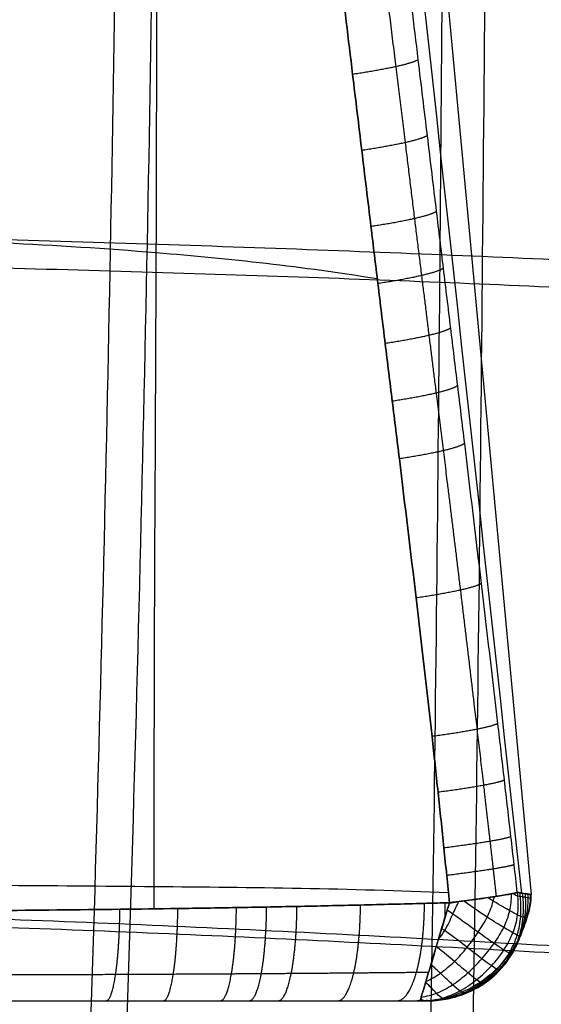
# Model space of a CAD drawing. Header units: millimetres. Extents: x -249 to 203, y -300 to 273.
# Tile 19 of 170: x 128 to 166, y -225 to -155. Entities that reach past the tile are written whole.
import ezdxf

# ---------------------------------------------------------------- set-up
doc = ezdxf.new("R2010")
doc.units = ezdxf.units.MM
doc.header["$MEASUREMENT"] = 0
doc.layers.add('CORPO', color=7, linetype='Continuous')
doc.layers.add('GAMBE', color=7, linetype='Continuous')

msp = doc.modelspace()

# ---------------------------------------------------------------- linework, layer by layer
at = {"layer": 'CORPO'}
for points in [[(131.28, 142.959, 429.777), (142.459, 22.842, 437.439), (153.639, -97.274, 445.1), (164.819, -217.39, 452.762)], [(164.149, -217.287, 444.786), (151.113, -98.042, 435.314), (138.077, 21.203, 425.841), (125.041, 140.449, 416.369)], [(164.819, -217.39, 452.762), (164.485, -217.339, 448.775), (164.149, -217.287, 444.788), (163.812, -217.236, 440.801)]]:
    msp.add_open_spline(points, degree=3, dxfattribs=at)
for points, knots in [([(119.791, 136.101, 404.717), (119.84, 135.768, 404.766), (119.999, 134.705, 404.921), (120.264, 132.911, 405.179), (120.665, 130.16, 405.565), (121.047, 127.493, 405.923), (121.409, 124.911, 406.256), (121.854, 121.702, 406.659), (122.462, 117.215, 407.193), (123.472, 109.525, 408.046), (124.396, 102.243, 408.785), (125.258, 95.376, 409.461), (125.849, 90.666, 409.925), (126.513, 85.394, 410.451), (127.326, 78.994, 411.106), (128.263, 71.656, 411.871), (129.613, 61.12, 412.983), (130.962, 50.588, 414.099), (132.3, 40.054, 415.196), (133.299, 32.157, 416.009), (134.294, 24.259, 416.817), (135.618, 13.725, 417.891), (136.94, 3.182, 418.964), (138.261, -7.369, 420.037), (139.251, -15.294, 420.844), (140.241, -23.218, 421.65), (141.557, -33.78, 422.725), (142.869, -44.335, 423.795), (144.174, -54.884, 424.858), (145.151, -62.788, 425.652), (146.125, -70.692, 426.446), (147.099, -78.597, 427.24), (148.071, -86.504, 428.036), (149.043, -94.415, 428.835), (150.014, -102.327, 429.636), (150.983, -110.241, 430.439), (151.95, -118.156, 431.241), (152.919, -126.106, 432.041), (153.9, -134.204, 432.844), (154.863, -142.183, 433.626), (155.807, -150.006, 434.394), (156.633, -156.856, 435.076), (157.374, -162.998, 435.7), (157.976, -167.979, 436.218), (158.533, -172.575, 436.708), (159.037, -176.737, 437.163), (159.544, -180.921, 437.625), (160.28, -187.02, 438.296), (161.245, -195.085, 439.154), (162.189, -203.13, 439.892), (162.89, -209.185, 440.345), (163.278, -212.559, 440.56), (163.585, -215.242, 440.707), (163.737, -216.574, 440.771), (163.812, -217.236, 440.801)], [58.246431, 58.246431, 58.246431, 58.246431, 59.264495, 61.502755, 63.741015, 67.682417, 69.653118, 71.623819, 77.474919, 83.326019, 95.028219, 99.607262, 104.186306, 109.334921, 115.6276, 123.636413, 131.645226, 147.662878, 155.663547, 163.664216, 171.664871, 179.665526, 195.67399, 203.699715, 211.72544, 219.751146, 227.776853, 243.814897, 251.817126, 259.819356, 267.821586, 275.823816, 283.830358, 291.836901, 299.849226, 307.86155, 315.873869, 323.886188, 332.002584, 340.46076, 348.10699, 355.75322, 361.25525, 366.757281, 370.880508, 375.215615, 379.404637, 383.593658, 393.746301, 403.898944, 407.993521, 412.088097, 414.11341, 416.116732, 416.116732, 416.116732, 416.116732]), ([(158.971, -217.977, 434.698), (158.907, -217.327, 434.681), (158.778, -216.019, 434.641), (158.511, -213.382, 434.541), (158.163, -210.063, 434.382), (157.515, -204.096, 434.022), (156.598, -196.141, 433.392), (155.627, -188.122, 432.624), (154.881, -182.033, 432.017), (154.367, -177.852, 431.597), (153.858, -173.669, 431.183), (153.299, -169.055, 430.737), (152.695, -164.056, 430.267), (151.954, -157.896, 429.701), (151.131, -151.032, 429.085), (150.195, -143.2, 428.388), (149.24, -135.218, 427.679), (148.264, -127.126, 426.946), (147.298, -119.178, 426.212), (146.333, -111.263, 425.472), (145.364, -103.345, 424.729), (144.396, -95.429, 423.986), (143.431, -87.511, 423.244), (142.469, -79.598, 422.505), (141.512, -71.687, 421.767), (140.556, -63.778, 421.029), (139.603, -55.869, 420.29), (138.331, -45.314, 419.3), (137.058, -34.753, 418.3), (135.784, -24.182, 417.296), (134.83, -16.25, 416.541), (133.877, -8.318, 415.786), (132.612, 2.245, 414.781), (131.354, 12.801, 413.777), (130.104, 23.347, 412.774), (129.171, 31.254, 412.02), (128.242, 39.16, 411.264), (127.004, 49.701, 410.245), (125.77, 60.251, 409.212), (124.54, 70.814, 408.186), (123.689, 78.177, 407.481), (122.952, 84.602, 406.879), (122.352, 89.899, 406.397), (121.816, 94.621, 405.972), (121.031, 101.496, 405.352), (120.179, 108.766, 404.67), (119.224, 116.42, 403.868), (118.64, 120.878, 403.359), (118.207, 124.063, 402.972), (117.851, 126.625, 402.65), (117.498, 129.097, 402.325), (117.228, 130.927, 402.073), (117.146, 131.481, 401.996)], [-416.117025, -416.117025, -416.117025, -416.117025, -414.11341, -412.088097, -407.993521, -403.898944, -393.746301, -383.593658, -379.404637, -375.215615, -370.880508, -366.757281, -361.25525, -355.75322, -348.10699, -340.46076, -332.002584, -323.886188, -315.873869, -307.86155, -299.849226, -291.836901, -283.830358, -275.823816, -267.821586, -259.819356, -251.817126, -243.814897, -227.776853, -219.751146, -211.72544, -203.699715, -195.67399, -179.665526, -171.664871, -163.664216, -155.663547, -147.662878, -131.645226, -123.636413, -115.6276, -109.334921, -104.186306, -99.607262, -95.028219, -83.326019, -77.474919, -71.623819, -69.653118, -67.682417, -63.741015, -62.032251, -62.032251, -62.032251, -62.032251]), ([(117.146, 131.481, 401.995), (117.228, 130.927, 402.073), (117.498, 129.097, 402.325), (117.851, 126.625, 402.65), (118.207, 124.063, 402.972), (118.64, 120.878, 403.359), (119.224, 116.42, 403.868), (120.179, 108.766, 404.67), (121.031, 101.496, 405.352), (121.816, 94.621, 405.972), (122.352, 89.899, 406.397), (122.952, 84.602, 406.879), (123.689, 78.177, 407.481), (124.54, 70.814, 408.186), (125.77, 60.251, 409.212), (127.004, 49.701, 410.245), (128.242, 39.16, 411.264), (129.171, 31.254, 412.02), (130.104, 23.347, 412.774), (131.354, 12.801, 413.777), (132.612, 2.245, 414.781), (133.877, -8.318, 415.786), (134.83, -16.25, 416.541), (135.784, -24.182, 417.296), (137.058, -34.753, 418.3), (138.331, -45.314, 419.3), (139.603, -55.869, 420.29), (140.556, -63.778, 421.029), (141.512, -71.687, 421.767), (142.469, -79.598, 422.505), (143.431, -87.511, 423.244), (144.396, -95.429, 423.986), (145.364, -103.345, 424.729), (146.333, -111.263, 425.472), (147.298, -119.178, 426.212), (148.264, -127.126, 426.946), (149.24, -135.218, 427.679), (150.195, -143.2, 428.388), (151.131, -151.032, 429.085), (151.954, -157.896, 429.701), (152.695, -164.056, 430.267), (153.299, -169.055, 430.737), (153.858, -173.669, 431.183), (154.367, -177.852, 431.597), (154.881, -182.033, 432.017), (155.627, -188.122, 432.624), (156.598, -196.141, 433.392), (157.515, -204.096, 434.022), (158.163, -210.063, 434.382), (158.511, -213.382, 434.541), (158.778, -216.019, 434.641), (158.907, -217.327, 434.681), (158.971, -217.977, 434.698)], [62.031867, 62.031867, 62.031867, 62.031867, 63.741015, 67.682417, 69.653118, 71.623819, 77.474919, 83.326019, 95.028219, 99.607262, 104.186306, 109.334921, 115.6276, 123.636413, 131.645226, 147.662878, 155.663547, 163.664216, 171.664871, 179.665526, 195.67399, 203.699715, 211.72544, 219.751146, 227.776853, 243.814897, 251.817126, 259.819356, 267.821586, 275.823816, 283.830358, 291.836901, 299.849226, 307.86155, 315.873869, 323.886188, 332.002584, 340.46076, 348.10699, 355.75322, 361.25525, 366.757281, 370.880508, 375.215615, 379.404637, 383.593658, 393.746301, 403.898944, 407.993521, 412.088097, 414.11341, 416.117025, 416.117025, 416.117025, 416.117025]), ([(134.11, -279.142, 453.963), (134.208, -276.158, 453.67), (134.959, -253.716, 451.466), (136.19, -219.79, 448.166), (137.431, -170.824, 443.423), (138.132, -121.549, 438.644), (138.355, -72.337, 433.884), (137.822, -23.533, 429.279), (136.214, 24.304, 425.481), (135.129, 55.531, 424.361), (134.654, 70.804, 424.155)], [-1750.759807, -1750.759807, -1750.759807, -1750.759807, -1743.562012, -1694.230591, -1644.89917, -1595.567749, -1546.236328, -1496.904907, -1447.573486, -1399.557924, -1399.557924, -1399.557924, -1399.557924]), ([(131.592, -277.957, 473.777), (131.686, -275.034, 473.445), (132.402, -253.182, 470.961), (133.58, -220.23, 467.238), (134.759, -172.756, 461.915), (135.421, -125.001, 456.66), (135.645, -77.294, 451.633), (135.188, -29.954, 447.07), (133.715, 16.874, 443.243), (132.622, 48.103, 441.533), (132.146, 63.827, 440.941), (132.131, 64.324, 440.923)], [-1755.928515, -1755.928515, -1755.928515, -1755.928515, -1748.899504, -1701.005668, -1653.111831, -1605.217995, -1557.324159, -1509.430323, -1461.536487, -1413.642651, -1412.079563, -1412.079563, -1412.079563, -1412.079563]), ([(159.578, -276.633, 458.224), (159.628, -274.712, 458.006), (160.148, -254.359, 455.695), (160.847, -221.11, 451.905), (161.375, -171.583, 446.371), (161.774, -122.575, 440.968), (162.233, -73.573, 435.766), (162.391, -25.091, 430.506), (161.435, 12.755, 426.606), (160.582, 34.433, 425.176), (160.354, 40.064, 424.852)], [-1748.573641, -1748.573641, -1748.573641, -1748.573641, -1743.562012, -1694.230591, -1644.89917, -1595.567749, -1546.236328, -1496.904907, -1447.573486, -1430.23971, -1430.23971, -1430.23971, -1430.23971]), ([(156.626, -275.43, 477.979), (156.672, -273.552, 477.747), (157.157, -253.705, 475.293), (157.823, -221.451, 471.273), (158.311, -173.436, 465.346), (158.667, -125.933, 459.603), (159.099, -78.41, 454.066), (159.281, -31.337, 448.976), (158.538, 7.12, 445.1), (157.687, 29.851, 443.175), (157.412, 37.026, 442.608)], [-1753.775322, -1753.775322, -1753.775322, -1753.775322, -1748.899504, -1701.005668, -1653.111831, -1605.217995, -1557.324159, -1509.430323, -1461.536487, -1439.395718, -1439.395718, -1439.395718, -1439.395718]), ([(137.836, -218.417, 430.313), (137.835, -217.879, 430.28), (137.809, -200.65, 429.229), (138.037, -171.287, 426.789), (138.019, -128.455, 424.071), (137.696, -85.543, 421.426), (137.408, -54.896, 419.556), (137.265, -38.475, 418.576), (137.247, -36.319, 418.448)], [-1697.485118, -1697.485118, -1697.485118, -1697.485118, -1696.084459, -1652.368451, -1608.652443, -1564.936436, -1521.220428, -1514.616411, -1514.616411, -1514.616411, -1514.616411]), ([(-23.104, -175.518, 418.08), (-21.655, -175.39, 418.039), (-11.966, -174.533, 417.772), (3.664, -173.497, 417.503), (26.254, -171.976, 417.486), (48.723, -170.651, 417.928), (71.227, -169.858, 418.916), (93.678, -169.698, 420.591), (116.032, -170.131, 423.02), (136.245, -171.03, 426.323), (148.422, -172.375, 429.307), (153.809, -173.242, 431.143)], [1063.585129, 1063.585129, 1063.585129, 1063.585129, 1067.331238, 1089.784687, 1112.238135, 1134.691584, 1157.145032, 1179.59848, 1202.051929, 1224.505377, 1241.036798, 1241.036798, 1241.036798, 1241.036798]), ([(188.106, -173.298, 449.769), (187.103, -173.211, 449.644), (177.302, -172.396, 448.42), (161.678, -171.639, 446.425), (137.521, -170.746, 443.395), (112.282, -170.011, 440.497), (86.437, -169.826, 438.025), (60.352, -170.335, 436.159), (34.294, -171.334, 434.962), (8.541, -172.381, 434.396), (-9.385, -173.172, 434.378), (-21.308, -174.109, 434.503), (-23.1, -174.259, 434.525)], [-1270.921104, -1270.921104, -1270.921104, -1270.921104, -1268.089981, -1242.512906, -1216.93583, -1191.358755, -1165.781679, -1140.204604, -1114.627528, -1089.050453, -1063.473377, -1059.21033, -1059.21033, -1059.21033, -1059.21033]), ([(184.594, -175.082, 469.932), (183.622, -174.999, 469.751), (173.977, -174.207, 467.959), (158.604, -173.484, 465.335), (134.847, -172.678, 461.852), (110.048, -172.058, 458.818), (84.657, -171.976, 456.379), (59.018, -172.547, 454.607), (33.392, -173.559, 453.506), (8.05, -174.581, 453.013), (-9.597, -175.331, 453.029), (-21.335, -176.22, 453.175), (-23.1, -176.364, 453.2)], [-1270.820031, -1270.820031, -1270.820031, -1270.820031, -1268.080283, -1242.905452, -1217.73062, -1192.555789, -1167.380957, -1142.206126, -1117.031294, -1091.856463, -1066.681631, -1062.485644, -1062.485644, -1062.485644, -1062.485644]), ([(-18.83, -218.747, 422.641), (-11.256, -218.462, 422.47), (3.256, -218.091, 422.306), (25.947, -217.57, 422.472), (48.305, -217.151, 423.037), (70.799, -216.868, 423.964), (93.217, -216.685, 425.376), (115.502, -216.638, 427.214), (137.632, -216.798, 430.029), (151.835, -216.946, 432.45), (158.897, -217.244, 434.677)], [1067.730182, 1067.730182, 1067.730182, 1067.730182, 1089.784687, 1112.238135, 1134.691584, 1157.145032, 1179.59848, 1202.051929, 1224.505377, 1246.005619, 1246.005619, 1246.005619, 1246.005619]), ([(156.903, -225.004, 441.664), (156.988, -225.004, 441.653), (157.555, -224.994, 441.568), (158.448, -224.877, 441.286), (159.729, -224.346, 440.773), (160.936, -223.529, 440.362), (162.011, -222.52, 440.145), (162.912, -221.381, 440.166), (163.569, -220.142, 440.415), (163.91, -218.853, 440.814), (163.911, -217.942, 441.069), (163.858, -217.333, 441.153), (163.848, -217.239, 441.165)], [-474.755707, -474.755707, -474.755707, -474.755707, -474.547801, -473.296676, -472.045551, -470.794426, -469.543301, -468.292176, -467.04105, -465.789925, -464.5388, -464.326662, -464.326662, -464.326662, -464.326662]), ([(156.956, -224.737, 439.394), (157.347, -224.68, 439.312), (158.081, -224.505, 439.065), (159.214, -223.902, 438.58), (160.315, -223.024, 438.175), (161.312, -222, 437.948), (162.197, -220.901, 437.922), (162.91, -219.758, 438.174), (163.344, -218.56, 438.577), (163.42, -217.796, 438.843), (163.414, -217.343, 438.946)], [-474.415691, -474.415691, -474.415691, -474.415691, -473.296676, -472.045551, -470.794426, -469.543301, -468.292176, -467.04105, -465.789925, -464.589065, -464.589065, -464.589065, -464.589065]), ([(157.087, -224.997, 443.918), (157.165, -224.997, 443.905), (157.747, -224.992, 443.802), (158.678, -224.92, 443.554), (160.032, -224.499, 443.112), (161.306, -223.764, 442.745), (162.416, -222.783, 442.554), (163.297, -221.617, 442.577), (163.885, -220.319, 442.788), (164.133, -218.956, 443.107), (164.095, -217.99, 443.313), (164.039, -217.362, 443.404), (164.03, -217.269, 443.416)], [-474.732497, -474.732497, -474.732497, -474.732497, -474.547801, -473.296676, -472.045551, -470.794426, -469.543301, -468.292176, -467.04105, -465.789925, -464.5388, -464.331868, -464.331868, -464.331868, -464.331868]), ([(157.278, -225.001, 446.173), (157.349, -225.002, 446.16), (157.942, -224.996, 446.047), (158.875, -224.902, 445.833), (160.235, -224.492, 445.479), (161.512, -223.797, 445.18), (162.611, -222.847, 445.019), (163.466, -221.689, 445.026), (164.03, -220.381, 445.177), (164.289, -219.002, 445.404), (164.285, -218.032, 445.563), (164.233, -217.395, 445.654), (164.225, -217.3, 445.668)], [-474.712584, -474.712584, -474.712584, -474.712584, -474.547801, -473.296676, -472.045551, -470.794426, -469.543301, -468.292176, -467.04105, -465.789925, -464.5388, -464.330108, -464.330108, -464.330108, -464.330108]), ([(157.463, -224.999, 448.423), (157.527, -224.999, 448.411), (158.124, -224.991, 448.293), (159.059, -224.843, 448.107), (160.399, -224.395, 447.822), (161.627, -223.701, 447.582), (162.68, -222.782, 447.445), (163.51, -221.665, 447.436), (164.091, -220.392, 447.536), (164.411, -219.029, 447.694), (164.463, -218.058, 447.813), (164.419, -217.422, 447.902), (164.411, -217.327, 447.915)], [-474.691895, -474.691895, -474.691895, -474.691895, -474.547801, -473.296676, -472.045551, -470.794426, -469.543301, -468.292176, -467.04105, -465.789925, -464.5388, -464.330516, -464.330516, -464.330516, -464.330516]), ([(157.652, -224.998, 450.681), (157.707, -224.998, 450.67), (158.303, -224.988, 450.552), (159.246, -224.735, 450.368), (160.551, -224.243, 450.119), (161.694, -223.532, 449.919), (162.685, -222.647, 449.798), (163.489, -221.589, 449.77), (164.106, -220.389, 449.832), (164.488, -219.057, 449.961), (164.641, -218.078, 450.074), (164.608, -217.451, 450.161), (164.601, -217.357, 450.174)], [-474.671161, -474.671161, -474.671161, -474.671161, -474.547801, -473.296676, -472.045551, -470.794426, -469.543301, -468.292176, -467.04105, -465.789925, -464.5388, -464.330488, -464.330488, -464.330488, -464.330488]), ([(158.984, -217.992, 434.702), (159.34, -217.948, 434.821), (159.682, -217.879, 434.957), (160.35, -217.797, 435.293), (160.664, -217.76, 435.483), (161.534, -217.642, 436.114), (162.01, -217.572, 436.588), (163.318, -217.369, 438.333), (163.637, -217.301, 439.354), (163.807, -217.236, 440.801)], [-1, -1, -1, -1, -0.871534, -0.871534, -0.744479, -0.744479, -0.504711, -0.504711, 0, 0, 0, 0]), ([(164.805, -217.651, 452.751), (164.798, -217.65, 452.627), (164.746, -217.644, 451.717), (164.616, -217.63, 450.154), (164.428, -217.599, 447.869), (164.253, -217.58, 445.631), (164.04, -217.529, 443.377), (163.915, -217.534, 441.201), (163.693, -217.439, 439.781), (163.485, -217.325, 439.162)], [-843.878052, -843.878052, -843.878052, -843.878052, -843.536372, -841.29128, -839.046187, -836.801094, -834.556001, -832.310908, -830.289174, -830.289174, -830.289174, -830.289174]), ([(163.807, -217.236, 440.801), (163.929, -217.244, 441.794), (163.978, -217.26, 442.792), (164.141, -217.286, 444.783), (164.236, -217.3, 445.776), (164.482, -217.339, 448.768), (164.672, -217.364, 450.763), (164.801, -217.39, 452.764)], [0, 0, 0, 0, 2.99714, 2.99714, 5.98919, 5.98919, 11.999419, 11.999419, 11.999419, 11.999419]), ([(158.974, -217.977, 434.699), (158.876, -217.98, 434.669), (158.279, -217.996, 434.483), (156.157, -218.053, 433.848), (152.603, -218.144, 432.927), (148.832, -218.228, 432.129), (145.877, -218.286, 431.581), (143.022, -218.338, 431.091), (139.513, -218.394, 430.551), (133.744, -218.471, 429.724), (126.294, -218.545, 428.744), (117.178, -218.608, 427.702), (107.947, -218.657, 426.805), (96.599, -218.702, 425.879), (82.023, -218.74, 424.853), (64.425, -218.766, 423.882), (45.356, -218.777, 423.133), (24.519, -218.774, 422.584), (4.54, -218.762, 422.394), (-10.879, -218.751, 422.501), (-19.155, -218.747, 422.645), (-22.198, -218.746, 422.708), (-23.116, -218.746, 422.727)], [-214.068519, -214.068519, -214.068519, -214.068519, -213.786444, -212.353776, -207.96765, -203.591634, -201.484608, -199.377582, -195.246579, -191.115577, -182.108347, -172.990788, -163.952267, -154.641466, -139.141525, -120.327243, -102.147013, -82.156286, -58.121998, -42.529927, -36.189119, -33.443476, -33.443476, -33.443476, -33.443476]), ([(-23.116, -218.746, 422.727), (-22.198, -218.746, 422.708), (-19.155, -218.747, 422.645), (-10.879, -218.751, 422.501), (4.54, -218.762, 422.394), (24.519, -218.774, 422.584), (45.356, -218.777, 423.133), (64.425, -218.766, 423.882), (82.023, -218.74, 424.853), (96.599, -218.702, 425.879), (107.947, -218.657, 426.805), (117.178, -218.608, 427.702), (126.294, -218.545, 428.744), (133.744, -218.471, 429.724), (139.513, -218.394, 430.551), (143.022, -218.338, 431.091), (145.877, -218.286, 431.581), (148.832, -218.228, 432.129), (152.603, -218.144, 432.927), (156.157, -218.053, 433.848), (158.278, -217.996, 434.483), (158.873, -217.98, 434.668), (158.969, -217.977, 434.698)], [33.443476, 33.443476, 33.443476, 33.443476, 36.189119, 42.529927, 58.121998, 82.156286, 102.147013, 120.327243, 139.141525, 154.641466, 163.952267, 172.990788, 182.108347, 191.115577, 195.246579, 199.377582, 201.484608, 203.591634, 207.96765, 212.353776, 213.786444, 214.064196, 214.064196, 214.064196, 214.064196]), ([(156.879, -224.996, 441.377), (156.879, -224.963, 440.453), (156.924, -224.857, 439.584), (157.13, -224.159, 437.849), (157.263, -223.697, 437.128), (157.665, -222.368, 435.807), (157.878, -221.636, 435.348), (158.282, -220.31, 434.878), (158.405, -219.859, 434.768), (158.611, -219.152, 434.682), (158.684, -218.916, 434.667), (158.825, -218.445, 434.662), (158.917, -218.223, 434.681), (158.984, -217.992, 434.702)], [34.441035, 34.441035, 34.441035, 34.441035, 37.201267, 37.201267, 39.956128, 39.956128, 42.799027, 42.799027, 44.234075, 44.234075, 44.962423, 44.962423, 45.669863, 45.669863, 45.669863, 45.669863]), ([(157.281, -223.629, 437.15), (157.634, -223.469, 437.03), (158.346, -223.059, 436.747), (159.346, -222.212, 436.381), (160.263, -221.193, 436.171), (161.044, -220.08, 436.044), (161.71, -219.038, 436.293), (162.046, -218.141, 436.626), (162.167, -217.65, 436.807), (162.191, -217.543, 436.846)], [-473.265689, -473.265689, -473.265689, -473.265689, -472.045551, -470.794426, -469.543301, -468.292176, -467.04105, -465.789925, -465.446542, -465.446542, -465.446542, -465.446542]), ([(164.801, -217.39, 452.764), (164.829, -217.918, 452.738), (164.723, -218.4, 452.722), (164.434, -219.343, 452.692), (164.288, -219.784, 452.675), (163.742, -221.035, 452.637), (163.263, -221.737, 452.619), (162.055, -223.059, 452.593), (161.393, -223.597, 452.587), (160.188, -224.26, 452.587), (159.754, -224.444, 452.594), (158.825, -224.814, 452.603), (158.347, -224.965, 452.606), (157.809, -224.981, 452.614)], [11.999419, 11.999419, 11.999419, 11.999419, 13.531182, 13.531182, 14.91069, 14.91069, 17.55339, 17.55339, 20.20805, 20.20805, 21.609241, 21.609241, 23.166254, 23.166254, 23.166254, 23.166254]), ([(158.197, -220.586, 434.978), (158.355, -220.396, 434.947), (158.759, -219.852, 434.874), (159.185, -218.85, 434.778), (159.505, -218.176, 434.888), (159.654, -217.888, 434.956)], [-470.274768, -470.274768, -470.274768, -470.274768, -469.543301, -468.292176, -467.289933, -467.289933, -467.289933, -467.289933]), ([(164.051, -220.326, 452.659), (164.052, -220.33, 452.504), (164.064, -220.355, 451.448), (164.071, -220.368, 449.86), (164.056, -220.379, 447.555), (163.992, -220.378, 445.195), (163.852, -220.326, 442.804), (163.572, -220.168, 440.424), (162.96, -219.802, 438.139), (161.811, -219.123, 436.279), (160.69, -218.361, 435.444), (159.99, -217.841, 435.112)], [-843.898725, -843.898725, -843.898725, -843.898725, -843.536372, -841.29128, -839.046187, -836.801094, -834.556001, -832.310908, -830.065815, -827.820723, -825.786388, -825.786388, -825.786388, -825.786388]), ([(160.293, -224.192, 452.588), (160.413, -224.134, 452.57), (160.924, -223.873, 452.496), (161.733, -223.316, 452.381), (162.667, -222.469, 452.271), (163.443, -221.476, 452.209), (164.092, -220.365, 452.204), (164.522, -219.082, 452.262), (164.798, -218.093, 452.336), (164.783, -217.477, 452.407), (164.778, -217.386, 452.417)], [-472.417182, -472.417182, -472.417182, -472.417182, -472.045551, -470.794426, -469.543301, -468.292176, -467.04105, -465.789925, -464.5388, -464.334078, -464.334078, -464.334078, -464.334078]), ([(164.517, -219.066, 452.701), (164.517, -219.067, 452.551), (164.51, -219.069, 451.558), (164.464, -219.053, 449.984), (164.376, -219.031, 447.695), (164.252, -219.013, 445.406), (164.085, -218.965, 443.099), (163.904, -218.89, 440.806), (163.419, -218.623, 438.514), (162.492, -218.099, 437.096), (161.852, -217.702, 436.458), (161.713, -217.614, 436.33)], [-843.912095, -843.912095, -843.912095, -843.912095, -843.536372, -841.29128, -839.046187, -836.801094, -834.556001, -832.310908, -830.065815, -827.820723, -827.234328, -827.234328, -827.234328, -827.234328]), ([(187.485, -222.369, 456.663), (186.642, -222.313, 456.499), (177.133, -221.684, 454.665), (161.099, -220.763, 451.838), (136.157, -219.464, 448.067), (110.931, -218.587, 444.759), (85.314, -218.459, 441.985), (59.506, -219.084, 439.835), (33.675, -220.315, 438.366), (7.707, -221.736, 437.578), (-10.248, -222.682, 437.504), (-21.442, -223.484, 437.616), (-23.117, -223.603, 437.635)], [-1270.527424, -1270.527424, -1270.527424, -1270.527424, -1268.089981, -1242.512906, -1216.93583, -1191.358755, -1165.781679, -1140.204604, -1114.627528, -1089.050453, -1063.473377, -1059.207403, -1059.207403, -1059.207403, -1059.207403]), ([(163.416, -221.435, 452.628), (163.418, -221.443, 452.486), (163.434, -221.498, 451.405), (163.462, -221.569, 449.799), (163.478, -221.646, 447.467), (163.436, -221.679, 445.058), (163.282, -221.621, 442.604), (162.925, -221.404, 440.178), (162.243, -220.949, 437.909), (161.111, -220.165, 435.996), (159.921, -219.283, 435.096), (158.955, -218.606, 434.718), (158.81, -218.504, 434.666)], [-843.858095, -843.858095, -843.858095, -843.858095, -843.536372, -841.29128, -839.046187, -836.801094, -834.556001, -832.310908, -830.065815, -827.820723, -825.57563, -825.209376, -825.209376, -825.209376, -825.209376]), ([(184, -222.688, 476.625), (183.181, -222.632, 476.438), (173.825, -221.993, 474.317), (158.072, -221.108, 471.164), (133.547, -219.92, 467.11), (108.752, -219.169, 463.707), (83.571, -219.136, 460.955), (58.196, -219.81, 458.884), (32.787, -221.044, 457.503), (7.23, -222.432, 456.788), (-10.447, -223.339, 456.751), (-21.468, -224.106, 456.884), (-23.117, -224.22, 456.907)], [-1270.446276, -1270.446276, -1270.446276, -1270.446276, -1268.080283, -1242.905452, -1217.73062, -1192.555789, -1167.380957, -1142.206126, -1117.031294, -1091.856463, -1066.681631, -1062.482723, -1062.482723, -1062.482723, -1062.482723]), ([(162.638, -222.421, 452.605), (162.639, -222.429, 452.493), (162.646, -222.507, 451.428), (162.657, -222.623, 449.825), (162.653, -222.76, 447.479), (162.59, -222.832, 445.054), (162.411, -222.784, 442.583), (162.031, -222.542, 440.153), (161.355, -222.039, 437.915), (160.308, -221.229, 436.078), (159.293, -220.446, 435.24), (158.495, -219.877, 434.818), (158.42, -219.823, 434.78)], [-843.790618, -843.790618, -843.790618, -843.790618, -843.536372, -841.29128, -839.046187, -836.801094, -834.556001, -832.310908, -830.065815, -827.820723, -825.57563, -825.353103, -825.353103, -825.353103, -825.353103]), ([(161.715, -223.278, 452.592), (161.714, -223.284, 452.523), (161.701, -223.372, 451.509), (161.673, -223.508, 449.943), (161.605, -223.675, 447.61), (161.496, -223.774, 445.209), (161.304, -223.755, 442.769), (160.956, -223.543, 440.364), (160.357, -223.055, 438.14), (159.433, -222.263, 436.368), (158.571, -221.557, 435.568), (158.034, -221.121, 435.178)], [-843.697919, -843.697919, -843.697919, -843.697919, -843.536372, -841.29128, -839.046187, -836.801094, -834.556001, -832.310908, -830.065815, -827.820723, -825.797314, -825.797314, -825.797314, -825.797314]), ([(160.646, -224.007, 452.587), (160.645, -224.009, 452.571), (160.61, -224.091, 451.639), (160.527, -224.211, 450.139), (160.382, -224.363, 447.836), (160.228, -224.459, 445.493), (160.033, -224.468, 443.121), (159.751, -224.347, 440.771), (159.266, -223.933, 438.534), (158.524, -223.207, 436.948), (157.903, -222.634, 436.194), (157.65, -222.404, 435.923)], [-843.577636, -843.577636, -843.577636, -843.577636, -843.536372, -841.29128, -839.046187, -836.801094, -834.556001, -832.310908, -830.065815, -827.820723, -826.570568, -826.570568, -826.570568, -826.570568]), ([(159.399, -224.585, 452.597), (159.347, -224.646, 451.773), (159.238, -224.718, 450.353), (159.06, -224.809, 448.101), (158.887, -224.865, 445.828), (158.688, -224.867, 443.534), (158.483, -224.866, 441.264), (158.118, -224.564, 439.017), (157.585, -223.986, 437.758), (157.271, -223.659, 437.19)], [-843.431406, -843.431406, -843.431406, -843.431406, -841.29128, -839.046187, -836.801094, -834.556001, -832.310908, -830.065815, -827.861928, -827.861928, -827.861928, -827.861928]), ([(-23.121, -225, 429.689), (-22.154, -225, 429.668), (-19.075, -225, 429.604), (-10.798, -225, 429.46), (4.524, -225, 429.353), (24.396, -225, 429.54), (45.125, -225, 430.086), (64.106, -225, 430.833), (81.578, -225, 431.8), (96.084, -225, 432.824), (107.329, -225, 433.747), (116.442, -225, 434.637), (125.437, -225, 435.67), (132.792, -225, 436.643), (138.489, -225, 437.465), (141.905, -225, 437.994), (144.647, -225, 438.466), (147.462, -225, 438.99), (151.006, -225, 439.743), (154.296, -225, 440.598), (156.244, -225, 441.181), (156.788, -225, 441.35), (156.877, -225, 441.378)], [33.289282, 33.289282, 33.289282, 33.289282, 36.189119, 42.529927, 58.121998, 82.156286, 102.147013, 120.327243, 139.141525, 154.641466, 163.952267, 172.990788, 182.108347, 191.115577, 195.246579, 199.377582, 201.484608, 203.591634, 207.96765, 212.353776, 213.786444, 214.065094, 214.065094, 214.065094, 214.065094]), ([(-23.121, -225, 429.689), (-22.154, -225, 429.668), (-19.075, -225, 429.604), (-10.798, -225, 429.46), (4.524, -225, 429.353), (24.396, -225, 429.54), (45.125, -225, 430.086), (64.106, -225, 430.833), (81.578, -225, 431.8), (96.084, -225, 432.824), (107.329, -225, 433.747), (116.442, -225, 434.637), (125.437, -225, 435.67), (132.792, -225, 436.643), (138.489, -225, 437.465), (141.905, -225, 437.994), (144.647, -225, 438.466), (147.462, -225, 438.99), (151.006, -225, 439.743), (154.296, -225, 440.598), (156.244, -225, 441.181), (156.788, -225, 441.35), (156.877, -225, 441.378)], [33.289282, 33.289282, 33.289282, 33.289282, 36.189119, 42.529927, 58.121998, 82.156286, 102.147013, 120.327243, 139.141525, 154.641466, 163.952267, 172.990788, 182.108347, 191.115577, 195.246579, 199.377582, 201.484608, 203.591634, 207.96765, 212.353776, 213.786444, 214.065094, 214.065094, 214.065094, 214.065094]), ([(2.295, -225, 429.406), (2.434, -225, 429.428), (9.755, -225, 430.602), (25.029, -225, 433.043), (48.322, -225, 436.726), (71.448, -225, 440.357), (94.263, -225, 443.937), (116.651, -225, 447.456), (131.996, -225, 449.875), (139.717, -225, 451.093), (140.124, -225, 451.158)], [1128.311398, 1128.311398, 1128.311398, 1128.311398, 1128.754871, 1151.674045, 1174.593218, 1197.512392, 1220.431566, 1243.35074, 1266.269913, 1267.543879, 1267.543879, 1267.543879, 1267.543879]), ([(28.684, -225, 429.684), (35.375, -225, 430.749), (49.859, -225, 433.05), (72.159, -225, 436.572), (95.342, -225, 440.223), (118.236, -225, 443.829), (139.369, -225, 447.162), (151.734, -225, 449.112), (157.593, -225, 450.032)], [1154.651793, 1154.651793, 1154.651793, 1154.651793, 1174.593218, 1197.512392, 1220.431566, 1243.35074, 1266.269913, 1284.671434, 1284.671434, 1284.671434, 1284.671434]), ([(59.745, -225, 430.684), (64.061, -225, 431.368), (76.145, -225, 433.282), (96.054, -225, 436.427), (119.159, -225, 440.087), (139.667, -225, 443.338), (151.626, -225, 445.217), (157.268, -225, 446.095)], [1184.718783, 1184.718783, 1184.718783, 1184.718783, 1197.512392, 1220.431566, 1243.35074, 1266.269913, 1283.864688, 1283.864688, 1283.864688, 1283.864688]), ([(157.809, -224.981, 452.614), (157.657, -225.024, 450.739), (157.501, -225, 448.864), (157.267, -225.003, 446.053), (157.187, -224.992, 445.119), (157.032, -224.999, 443.248), (156.958, -225.029, 442.313), (156.879, -224.996, 441.377)], [23.166254, 23.166254, 23.166254, 23.166254, 28.810817, 28.810817, 31.625646, 31.625646, 34.441035, 34.441035, 34.441035, 34.441035]), ([(157.949, -224.974, 452.612), (157.901, -224.994, 451.909), (157.81, -224.996, 450.568), (157.646, -224.994, 448.377), (157.491, -225.006, 446.137), (157.305, -224.982, 443.876), (157.181, -225.035, 441.792), (157.028, -224.944, 440.451), (156.918, -224.848, 439.886)], [-843.227374, -843.227374, -843.227374, -843.227374, -841.29128, -839.046187, -836.801094, -834.556001, -832.310908, -830.552442, -830.552442, -830.552442, -830.552442])]:
    msp.add_open_spline(points, degree=3, knots=knots, dxfattribs=at)
for points, weights, knots in [([(118.737, 133.884, 403.068), (118.808, 133.408, 403.136), (118.987, 132.203, 403.308), (119.353, 129.718, 403.655), (119.734, 127.063, 404.008), (120.094, 124.492, 404.334), (120.535, 121.295, 404.728), (121.135, 116.823, 405.246), (122.126, 109.15, 406.064), (123.025, 101.874, 406.763), (123.859, 95.007, 407.397), (124.431, 90.291, 407.831), (125.073, 85.005, 408.324), (125.86, 78.591, 408.938), (126.769, 71.239, 409.657), (128.079, 60.684, 410.703), (129.39, 50.143, 411.754), (130.696, 39.613, 412.79), (131.673, 31.712, 413.56), (132.65, 23.81, 414.327), (133.954, 13.265, 415.348), (135.261, 2.717, 416.371), (136.569, -7.835, 417.395), (137.552, -15.763, 418.165), (138.536, -23.691, 418.936), (139.847, -34.26, 419.963), (141.155, -44.817, 420.985), (142.46, -55.364, 421.999), (143.437, -63.269, 422.758), (144.414, -71.175, 423.516), (145.392, -79.083, 424.275), (146.371, -86.992, 425.036), (147.352, -94.905, 425.801), (148.334, -102.818, 426.568), (149.316, -110.733, 427.336), (150.295, -118.647, 428.102), (151.276, -126.594, 428.863), (152.27, -134.688, 429.625), (153.246, -142.667, 430.363), (154.203, -150.494, 431.088), (155.042, -157.349, 431.731), (155.798, -163.499, 432.321), (156.412, -168.489, 432.811), (156.981, -173.094, 433.275), (157.498, -177.268, 433.707), (158.018, -181.449, 434.146), (158.773, -187.542, 434.782), (159.761, -195.583, 435.591), (160.716, -203.57, 436.262), (161.415, -209.565, 436.651), (161.799, -212.903, 436.826), (162.1, -215.556, 436.937), (162.248, -216.871, 436.982), (162.321, -217.525, 437.003)], [1.00074178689, 1.00074869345, 1.00076053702, 1.0007589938, 1.00069387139, 1.00057508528, 1.00038433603, 1.00000242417, 0.999091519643, 0.997915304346, 0.99661594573, 0.995663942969, 0.994539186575, 0.993168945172, 0.991586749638, 0.989322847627, 0.987103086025, 0.985036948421, 0.983559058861, 0.98215254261, 0.980367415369, 0.978700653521, 0.977110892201, 0.975948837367, 0.97481296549, 0.973323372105, 0.971860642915, 0.970406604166, 0.969329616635, 0.968274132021, 0.967249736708, 0.966267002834, 0.965336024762, 0.964425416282, 0.963505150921, 0.962543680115, 0.961508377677, 0.960358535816, 0.959089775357, 0.957798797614, 0.95664297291, 0.955608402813, 0.954768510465, 0.953995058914, 0.953286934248, 0.95268414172, 0.951749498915, 0.950388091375, 0.948324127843, 0.946081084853, 0.944567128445, 0.943181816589, 0.942432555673, 0.942041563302], [60.040011, 60.040011, 60.040011, 60.040011, 61.502755, 63.741015, 67.682417, 69.653118, 71.623819, 77.474919, 83.326019, 95.028219, 99.607262, 104.186306, 109.334921, 115.6276, 123.636413, 131.645226, 147.662878, 155.663547, 163.664216, 171.664871, 179.665526, 195.67399, 203.699715, 211.72544, 219.751146, 227.776853, 243.814897, 251.817126, 259.819356, 267.821586, 275.823816, 283.830358, 291.836901, 299.849226, 307.86155, 315.873869, 323.886188, 332.002584, 340.46076, 348.10699, 355.75322, 361.25525, 366.757281, 370.880508, 375.215615, 379.404637, 383.593658, 393.746301, 403.898944, 407.993521, 412.088097, 414.11341, 416.117025, 416.117025, 416.117025, 416.117025]), ([(-23.145, -223.207, 425.01), (-22.201, -223.207, 424.99), (-19.138, -223.207, 424.926), (-10.853, -223.209, 424.784), (4.532, -223.212, 424.68), (24.477, -223.216, 424.872), (45.28, -223.217, 425.421), (64.323, -223.213, 426.167), (81.882, -223.205, 427.129), (96.436, -223.192, 428.142), (107.75, -223.177, 429.054), (116.945, -223.16, 429.934), (126.027, -223.139, 430.953), (133.449, -223.114, 431.908), (139.196, -223.087, 432.709), (142.678, -223.068, 433.227), (145.5, -223.05, 433.695), (148.417, -223.03, 434.216), (152.128, -223, 434.973), (155.413, -222.97, 435.795), (157.197, -222.953, 436.303), (157.489, -222.95, 436.388)], [1.00004515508, 1.000051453, 1.00007620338, 1.00018771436, 1.0004783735, 1.0008036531, 1.00088813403, 1.00058638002, 0.999887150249, 0.998816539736, 0.997571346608, 0.996228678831, 0.994475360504, 0.992401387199, 0.990247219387, 0.988663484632, 0.987188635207, 0.985525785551, 0.983130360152, 0.980674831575, 0.979254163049, 0.979019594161], [33.366379, 33.366379, 33.366379, 33.366379, 36.189119, 42.529927, 58.121998, 82.156286, 102.147013, 120.327243, 139.141525, 154.641466, 163.952267, 172.990788, 182.108347, 191.115577, 195.246579, 199.377582, 201.484608, 203.591634, 207.96765, 212.353776, 213.212277, 213.212277, 213.212277, 213.212277])]:
    msp.add_rational_spline(points, weights, degree=3, knots=knots, dxfattribs=at)
at = {"layer": 'CORPO', "extrusion": (-0.117471, 0.989029, -0.089572)}
msp.add_rational_spline([(156.718, -157.562, 435.149), (156.389, -157.773, 433.249), (155.129, -158.054, 431.8), (153.87, -158.335, 430.352), (152.039, -158.605, 429.768)], [1, 0.942490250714, 0.956524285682, 0.942490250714, 1], degree=2, knots=[0, 0, 0, 0.5, 0.5, 1, 1, 1], dxfattribs=at)
at = {"layer": 'CORPO', "extrusion": (-0.117647, 0.988844, -0.091357)}
msp.add_rational_spline([(157.374, -162.998, 435.702), (157.059, -163.212, 433.787), (155.798, -163.498, 432.323), (154.537, -163.783, 430.859), (152.695, -164.057, 430.269)], [1, 0.941587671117, 0.955608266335, 0.941587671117, 1], degree=2, knots=[0, 0, 0, 0.5, 0.5, 1, 1, 1], dxfattribs=at)
at = {"layer": 'CORPO', "extrusion": (-0.117846, 0.988593, -0.093786)}
msp.add_rational_spline([(158.031, -168.433, 436.268), (157.73, -168.652, 434.338), (156.469, -168.943, 432.858), (155.207, -169.233, 431.379), (153.354, -169.511, 430.782)], [1, 0.940685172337, 0.954692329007, 0.940685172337, 1], degree=2, knots=[0, 0, 0, 0.5, 0.5, 1, 1, 1], dxfattribs=at)
at = {"layer": 'CORPO', "extrusion": (-0.11801, 0.98836, -0.096013)}
msp.add_rational_spline([(158.524, -172.505, 436.703), (158.234, -172.728, 434.761), (156.973, -173.023, 433.27), (155.711, -173.319, 431.779), (153.85, -173.6, 431.177)], [1, 0.940008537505, 0.954005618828, 0.940008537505, 1], degree=2, knots=[0, 0, 0, 0.5, 0.5, 1, 1, 1], dxfattribs=at)
at = {"layer": 'CORPO', "extrusion": (-0.117979, 0.988147, -0.098215)}
msp.add_rational_spline([(159.043, -176.785, 437.17), (158.765, -177.012, 435.217), (157.504, -177.312, 433.713), (156.243, -177.612, 432.209), (154.373, -177.896, 431.602)], [1, 0.939310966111, 0.953297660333, 0.939310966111, 1], degree=2, knots=[0, 0, 0, 0.5, 0.5, 1, 1, 1], dxfattribs=at)
at = {"layer": 'CORPO', "extrusion": (-0.117781, 0.988202, -0.097901)}
msp.add_rational_spline([(159.544, -180.921, 437.625), (159.278, -181.147, 435.662), (158.017, -181.448, 434.146), (156.757, -181.748, 432.63), (154.881, -182.032, 432.016)], [1, 0.938700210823, 0.952677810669, 0.938700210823, 1], degree=2, knots=[0, 0, 0, 0.5, 0.5, 1, 1, 1], dxfattribs=at)
at = {"layer": 'CORPO', "extrusion": (-0.117444, 0.988399, -0.096299)}
msp.add_rational_spline([(160.043, -185.057, 438.079), (159.789, -185.28, 436.105), (158.529, -185.578, 434.576), (157.27, -185.877, 433.047), (155.386, -186.161, 432.427)], [1, 0.938075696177, 0.952043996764, 0.938075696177, 1], degree=2, knots=[0, 0, 0, 0.5, 0.5, 1, 1, 1], dxfattribs=at)
at = {"layer": 'CORPO', "extrusion": (-0.115835, 0.989522, -0.086191)}
msp.add_rational_spline([(161.242, -195.087, 439.13), (161.015, -195.288, 437.125), (159.754, -195.572, 435.562), (158.493, -195.856, 434), (156.587, -196.134, 433.364)], [1, 0.936298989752, 0.950240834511, 0.936298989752, 1], degree=2, knots=[0, 0, 0, 0.5, 0.5, 1, 1, 1], dxfattribs=at)
at = {"layer": 'CORPO', "extrusion": (-0.113888, 0.991262, -0.066554)}
msp.add_rational_spline([(162.42, -205.13, 440.036), (162.221, -205.291, 437.987), (160.945, -205.545, 436.383), (159.67, -205.799, 434.779), (157.726, -206.066, 434.134)], [1, 0.93363670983, 0.947538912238, 0.93363670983, 1], degree=2, knots=[0, 0, 0, 0.5, 0.5, 1, 1, 1], dxfattribs=at)
at = {"layer": 'CORPO', "extrusion": (-0.11312, 0.991994, -0.056137)}
msp.add_rational_spline([(162.889, -209.185, 440.338), (162.701, -209.324, 438.266), (161.414, -209.563, 436.642), (160.127, -209.801, 435.019), (158.161, -210.062, 434.374)], [1, 0.932147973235, 0.946028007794, 0.932147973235, 1], degree=2, knots=[0, 0, 0, 0.5, 0.5, 1, 1, 1], dxfattribs=at)
at = {"layer": 'CORPO', "extrusion": (-0.112563, 0.992654, -0.044359)}
msp.add_rational_spline([(163.356, -213.242, 440.596), (163.178, -213.356, 438.496), (161.875, -213.577, 436.851), (160.572, -213.799, 435.206), (158.578, -214.053, 434.564)], [1, 0.930346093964, 0.944199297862, 0.930346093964, 1], degree=2, knots=[0, 0, 0, 0.5, 0.5, 1, 1, 1], dxfattribs=at)
at = {"layer": 'CORPO', "extrusion": (-0.112309, 0.992942, -0.038121)}
msp.add_rational_spline([(163.585, -215.25, 440.706), (163.413, -215.35, 438.591), (162.1, -215.562, 436.934), (160.787, -215.774, 435.278), (158.778, -216.026, 434.638)], [1, 0.929324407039, 0.943162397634, 0.929324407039, 1], degree=2, knots=[0, 0, 0, 0.5, 0.5, 1, 1, 1], dxfattribs=at)
at = {"layer": 'CORPO', "extrusion": (-0.112155, 0.993184, -0.031729)}
msp.add_rational_spline([(163.812, -217.236, 440.801), (163.644, -217.323, 438.671), (162.321, -217.525, 437.002), (160.998, -217.728, 435.334), (158.971, -217.977, 434.698)], [1, 0.928220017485, 0.942041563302, 0.928220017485, 1], degree=2, knots=[0, 0, 0, 0.5, 0.5, 1, 1, 1], dxfattribs=at)
at = {"layer": 'CORPO', "extrusion": (0.960597, 1.40597e-06, 0.277945)}
msp.add_rational_spline([(155.238, -225, 440.884), (156.042, -225, 438.106), (156.612, -222.959, 436.138), (157.181, -220.917, 434.17), (157.184, -218.025, 434.16)], [1, 0.914805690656, 0.979717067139, 0.914805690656, 1], degree=2, knots=[0, 0, 0, 0.5, 0.5, 1, 1, 1], dxfattribs=at)
at = {"layer": 'CORPO', "extrusion": (-0.958213, 0.286054, -7.06678e-12)}
msp.add_open_spline([(158.974, -217.977, 434.699), (158.565, -219.347, 434.567), (158.158, -220.708, 434.852), (157.533, -222.802, 436.133), (157.315, -223.535, 436.888), (156.968, -224.696, 438.901), (156.877, -225, 440.122), (156.877, -225, 441.378)], degree=3, knots=[0, 0, 0, 0, 4.276267, 4.276267, 7.494067, 7.494067, 11.228828, 11.228828, 11.228828, 11.228828], dxfattribs=at)
at = {"layer": 'CORPO', "extrusion": (-0.955346, 8.59525e-07, -0.295489)}
msp.add_rational_spline([(158.656, -219.039, 434.682), (158.68, -218.515, 434.607), (158.679, -217.985, 434.608)], [0.971935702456, 0.983053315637, 1], degree=2, dxfattribs=at)
at = {"layer": 'CORPO', "extrusion": (0.99027, -4.40668e-06, 0.139161)}
msp.add_rational_spline([(134.4, -225, 436.88), (134.785, -225, 434.138), (135.067, -223.106, 432.138), (135.348, -221.211, 430.138), (135.372, -218.448, 429.962)], [1, 0.926043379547, 0.99175214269, 0.926043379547, 1], degree=2, knots=[0, 0, 0, 0.5, 0.5, 1, 1, 1], dxfattribs=at)
at = {"layer": 'CORPO', "extrusion": (0.989005, 1.06417e-06, 0.147884)}
msp.add_rational_spline([(138.488, -225, 437.472), (138.9, -225, 434.717), (139.2, -223.087, 432.716), (139.499, -221.173, 430.714), (139.522, -218.392, 430.56)], [1, 0.924584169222, 0.99018939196, 0.924584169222, 1], degree=2, knots=[0, 0, 0, 0.5, 0.5, 1, 1, 1], dxfattribs=at)
at = {"layer": 'CORPO', "extrusion": (0.986443, -6.19366e-07, 0.164106)}
msp.add_rational_spline([(142.569, -225, 438.113), (143.03, -225, 435.346), (143.363, -223.063, 433.345), (143.696, -221.127, 431.343), (143.717, -218.325, 431.215)], [1, 0.922809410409, 0.988288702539, 0.922809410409, 1], degree=2, knots=[0, 0, 0, 0.5, 0.5, 1, 1, 1], dxfattribs=at)
at = {"layer": 'CORPO', "extrusion": (0.984325, 2.01225e-07, 0.176364)}
msp.add_rational_spline([(144.646, -225, 438.471), (145.142, -225, 435.699), (145.501, -223.05, 433.699), (145.859, -221.099, 431.7), (145.879, -218.286, 431.586)], [1, 0.921765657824, 0.987170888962, 0.921765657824, 1], degree=2, knots=[0, 0, 0, 0.5, 0.5, 1, 1, 1], dxfattribs=at)
at = {"layer": 'CORPO', "extrusion": (0.981576, -3.38674e-08, 0.19107)}
msp.add_rational_spline([(146.717, -225, 438.858), (147.257, -225, 436.081), (147.646, -223.035, 434.084), (148.035, -221.07, 432.087), (148.054, -218.243, 431.991)], [1, 0.920622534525, 0.985946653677, 0.920622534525, 1], degree=2, knots=[0, 0, 0, 0.5, 0.5, 1, 1, 1], dxfattribs=at)
at = {"layer": 'CORPO', "extrusion": (0.973269, 3.75673e-07, 0.22967)}
msp.add_rational_spline([(150.996, -225, 439.774), (151.652, -225, 436.993), (152.121, -222.999, 435.006), (152.59, -220.999, 433.019), (152.603, -218.141, 432.963)], [1, 0.91792380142, 0.983056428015, 0.91792380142, 1], degree=2, knots=[0, 0, 0, 0.5, 0.5, 1, 1, 1], dxfattribs=at)
at = {"layer": 'CORPO', "extrusion": (9.34218e-08, 1, -1.13541e-06)}
msp.add_open_spline([(-23.12, -225, 437.727), (8.341, -225, 440.316), (39.801, -225, 442.904), (100.112, -225, 447.867), (128.961, -225, 450.24), (157.811, -225, 452.614)], degree=3, knots=[14.323002, 14.323002, 14.323002, 14.323002, 109.024738, 109.024738, 195.866537, 195.866537, 195.866537, 195.866537], dxfattribs=at)
at = {"layer": 'CORPO', "extrusion": (-4.77781e-10, -1, 3.02694e-09)}
msp.add_open_spline([(100.202, -225, 433.168), (106.596, -225, 434.186), (120.609, -225, 436.43), (139.475, -225, 439.459), (151.41, -225, 441.325), (156.944, -225, 442.172)], degree=3, knots=[1224.326502, 1224.326502, 1224.326502, 1224.326502, 1243.35074, 1266.269913, 1283.124831, 1283.124831, 1283.124831, 1283.124831], dxfattribs=at)
at = {"layer": 'CORPO', "extrusion": (6.40495e-12, 1, 2.62021e-11)}
msp.add_open_spline([(138.855, -225, 451.053), (138.871, -225, 451.024), (139.543, -225, 449.804), (140.702, -225, 447.374), (141.072, -225, 443.55), (141.138, -225, 440.381), (141.166, -225, 438.492), (141.178, -225, 437.886)], degree=3, knots=[-313.03001, -313.03001, -313.03001, -313.03001, -312.934888, -309.082625, -305.230362, -301.378099, -299.544207, -299.544207, -299.544207, -299.544207], dxfattribs=at)
at = {"layer": 'CORPO', "extrusion": (0.955346, -8.59525e-07, 0.295489)}
msp.add_rational_spline([(156.611, -225, 441.295), (156.755, -225, 440.83), (156.897, -224.933, 440.37)], [1, 0.984424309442, 0.973772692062], degree=2, dxfattribs=at)
at = {"layer": 'CORPO', "extrusion": (-5.4442e-08, 1, 4.52912e-09)}
msp.add_open_spline([(156.877, -225, 441.378), (157.19, -225, 445.123), (157.501, -225, 448.869), (157.811, -225, 452.614)], degree=3, dxfattribs=at)
at = {"layer": 'GAMBE', "extrusion": (-0.034899, 0.069714, 0.996956)}
msp.add_arc((-17.286, 288.419, 433.836), 57.32, 63.47686, 153.47686, dxfattribs=at)
at = {"layer": 'GAMBE'}
for points, knots in [([(129.035, -273.328, 458.79), (134.393, -267.975, 458.604), (139.743, -262.615, 458.421), (147.764, -254.585, 458.136), (150.429, -251.909, 458.041), (155.783, -246.576, 457.856), (158.471, -243.919, 457.766), (163.769, -238.528, 457.572), (166.391, -235.809, 457.473), (171.878, -230.601, 457.306), (174.695, -228.084, 457.24), (179.984, -222.057, 456.979), (181.834, -218.983, 456.824), (183.605, -210.149, 456.271), (183.424, -203.663, 455.828), (183.358, -199.055, 455.5)], [-46.910454, -46.910454, -46.910454, -46.910454, -23.821481, -23.821481, -12.307071, -12.307071, -0.78301, -0.78301, 10.736593, 10.736593, 22.2634, 22.2634, 35.062086, 35.062086, 49.049048, 49.049048, 49.049048, 49.049048]), ([(129.037, -276.369, 459.002), (134.442, -276.176, 459.181), (139.672, -275.542, 459.318), (149.274, -272.792, 459.466), (153.342, -271.068, 459.483), (164.249, -264.843, 459.431), (170.662, -259.196, 459.259), (177.766, -249.356, 458.82), (179.719, -245.841, 458.644), (183.23, -238.105, 458.224), (184.589, -234.06, 457.993), (186.146, -224.92, 457.409), (186.311, -219.63, 457.04), (186.373, -209.555, 456.339), (186.248, -204.303, 455.968), (186.348, -199.049, 455.602)], [0, 0, 0, 0, 16.347894, 16.347894, 30.005592, 30.005592, 54.083974, 54.083974, 66.401613, 66.401613, 79.636317, 79.636317, 94.186566, 94.186566, 110.038045, 110.038045, 110.038045, 110.038045]), ([(186.414, -209.24, 450.915), (186.429, -211.73, 451.028), (186.472, -219.245, 451.324), (185.884, -231.351, 451.322), (181.714, -242.857, 451.064), (175.986, -253.086, 450.927), (168.28, -261.657, 450.716), (158.966, -268.757, 450.545), (147.433, -274.241, 450.404), (137.364, -276.345, 450.22), (130.709, -276.763, 450.158), (129.712, -276.813, 450.138)], [446.274398, 446.274398, 446.274398, 446.274398, 451.952331, 463.467015, 474.981699, 486.496384, 498.011068, 509.525752, 521.040436, 532.55512, 534.465352, 534.465352, 534.465352, 534.465352]), ([(183.89, -212.333, 447.097), (183.676, -214.483, 447.262), (182.577, -220.578, 447.611), (176.936, -227.809, 447.251), (168.883, -234.895, 446.985), (161.371, -242.627, 447.008), (153.675, -250.168, 447.222), (146.099, -257.687, 447.756), (138.281, -265.426, 448.335), (133.178, -270.388, 449.498), (130.066, -273.407, 450.184), (129.685, -273.776, 450.264)], [317.038835, 317.038835, 317.038835, 317.038835, 322.168554, 332.928392, 343.688229, 354.448066, 365.207903, 375.967741, 386.727578, 397.487415, 398.929511, 398.929511, 398.929511, 398.929511])]:
    msp.add_open_spline(points, degree=3, knots=knots, dxfattribs=at)
at = {"layer": 'GAMBE', "extrusion": (0.034899, -0.069714, -0.996956)}
msp.add_rational_spline([(186.32, -219, 456.997), (186.32, -276.18, 460.995), (129.035, -276.32, 459)], [1, 0.707106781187, 1], degree=2, dxfattribs=at)
at = {"layer": 'GAMBE'}
msp.add_open_spline([(129.035, -273.328, 458.79), (153.251, -249.096, 457.944), (177.468, -224.865, 457.097)], degree=2, dxfattribs=at)

doc.saveas('drawing.dxf')
